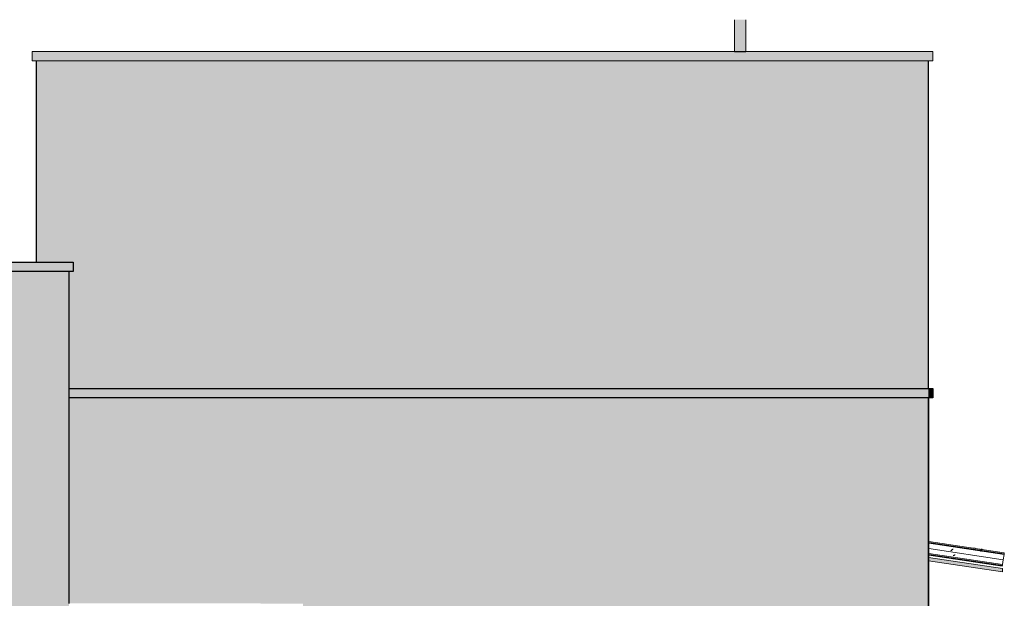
# Model space of a CAD drawing. Header units: metres. Extents: x -18.3 to 29, y -0.2 to 10.3.
# Tile 30 of 56: x -6.7 to -2.1, y 2.7 to 5.4. Entities that reach past the tile are written whole.
import ezdxf

# ---------------------------------------------------------------- set-up
doc = ezdxf.new("R2010")
doc.units = ezdxf.units.M
doc.layers.add('A-DETL', color=7, linetype='Continuous', lineweight=5, true_color=0x00a600)
for name, color, linetype, lineweight in [('A-DETL-GENF', 7, 'Continuous', 5), ('A-GLAZ-CWMG', 7, 'Continuous', 5), ('A-ROOF', 7, 'Continuous', 5), ('A-ROOF-PATT', 7, 'Continuous', 5), ('I-WALL', 7, 'Continuous', 5)]:
    doc.layers.add(name, color=color, linetype=linetype, lineweight=lineweight)

# ---------------------------------------------------------------- blocks, each defined once
blk = doc.blocks.new('FP_14-FACH_AZUL')
at = {"layer": 'A-GLAZ-CWMG'}
blk.add_line((-11.235, 2.8798), (-10.8854, 2.8274), dxfattribs=at)
blk = doc.blocks.new('FP_15-FACH_AZUL')
at = {"layer": 'A-GLAZ-CWMG', "color": 9, "true_color": 0xc0c0c0}
for p, q in [((-11.1176, 2.877), (-11.1185, 2.8767)), ((-11.1167, 2.8773), (-11.1176, 2.877)), ((-11.1158, 2.8777), (-11.1167, 2.8773)), ((-11.1149, 2.8781), (-11.1158, 2.8777)), ((-11.114, 2.8785), (-11.1149, 2.8781)), ((-11.113, 2.8789), (-11.114, 2.8785)), ((-11.1121, 2.8794), (-11.113, 2.8789)), ((-11.1112, 2.88), (-11.1121, 2.8794)), ((-11.1102, 2.8806), (-11.1112, 2.88)), ((-11.1093, 2.8812), (-11.1102, 2.8806))]:
    blk.add_line(p, q, dxfattribs=at)
blk = doc.blocks.new('FP_16-FACH_AZUL')
at = {"layer": 'A-GLAZ-CWMG'}
blk.add_line((-10.8772, 2.8821), (-11.235, 2.9358), dxfattribs=at)
at = {"layer": 'A-GLAZ-CWMG', "color": 9, "true_color": 0xc0c0c0}
for p, q in [((-11.128, 2.9007), (-11.1292, 2.8994)), ((-11.1267, 2.9019), (-11.128, 2.9007)), ((-11.1255, 2.9031), (-11.1267, 2.9019)), ((-11.1243, 2.9042), (-11.1255, 2.9031)), ((-11.1231, 2.9053), (-11.1243, 2.9042)), ((-11.1218, 2.9064), (-11.1231, 2.9053)), ((-11.1206, 2.9074), (-11.1218, 2.9064)), ((-11.1194, 2.9083), (-11.1206, 2.9074)), ((-11.0317, 2.9059), (-11.0151, 2.9034)), ((-10.9881, 2.8986), (-10.9891, 2.8984)), ((-10.987, 2.8987), (-10.9881, 2.8986)), ((-10.9859, 2.8988), (-10.987, 2.8987)), ((-10.9849, 2.8988), (-10.9859, 2.8988)), ((-10.9838, 2.8987), (-10.9849, 2.8988))]:
    blk.add_line(p, q, dxfattribs=at)
blk = doc.blocks.new('FP_17-FACH_AZUL')
at = {"layer": 'A-GLAZ-CWMG'}
blk.add_line((-10.8767, 2.8854), (-11.235, 2.9391), dxfattribs=at)
at = {"layer": 'A-GLAZ-CWMG', "color": 9, "true_color": 0xc0c0c0}
for p, q in [((-11.0313, 2.9089), (-11.0147, 2.9064)), ((-10.9877, 2.9013), (-10.9888, 2.901)), ((-10.9866, 2.9015), (-10.9877, 2.9013)), ((-10.9856, 2.9016), (-10.9866, 2.9015)), ((-10.9845, 2.9017), (-10.9856, 2.9016)), ((-10.9834, 2.9017), (-10.9845, 2.9017)), ((-10.9824, 2.9017), (-10.9834, 2.9017)), ((-10.9814, 2.9016), (-10.9824, 2.9017))]:
    blk.add_line(p, q, dxfattribs=at)
blk = doc.blocks.new('FP_18-FACH_AZUL')
at = {"layer": 'A-GLAZ-CWMG'}
blk.add_line((-10.876, 2.8904), (-11.235, 2.9442), dxfattribs=at)
at = {"layer": 'A-GLAZ-CWMG', "color": 9, "true_color": 0xc0c0c0}
for p, q in [((-11.0307, 2.9133), (-11.0142, 2.9108)), ((-10.9871, 2.9052), (-10.9884, 2.9047)), ((-10.9858, 2.9055), (-10.9871, 2.9052)), ((-10.9846, 2.9058), (-10.9858, 2.9055)), ((-10.9834, 2.906), (-10.9846, 2.9058)), ((-10.9821, 2.9062), (-10.9834, 2.906)), ((-10.9809, 2.9063), (-10.9821, 2.9062)), ((-10.9797, 2.9063), (-10.9809, 2.9063))]:
    blk.add_line(p, q, dxfattribs=at)
blk = doc.blocks.new('Rectangular Mullion - Telha Fibrocimento - Ondulada-1909083-FACH_AZUL')
at = {"layer": 'A-GLAZ-CWMG', "true_color": 0xc0c0c0}
h = blk.add_hatch(dxfattribs=at)
h.set_pattern_fill('FP_2', color=9, style=0, pattern_type=2)
h.set_pattern_definition([(0, (-16.219, 1.2), (0.4064, 0.1016), [0.01676, -0.28804, 0.01676, -0.28804, -1.626]), (0, (-16.219, 1.2), (0.4064, 0.1016), [-0.6096, 0.01676, -0.59284, 0.01676, -0.28804, -0.7112]), (0, (-16.219, 1.2), (0.4064, 0.1016), [-1.524, 0.01676, -0.18644, 0.01676, -0.49124]), (120, (-16.066, 1.251), (-0.2911882, 0.3011527), [0.01676, -0.28804, 0.01676, -0.28804, -1.626]), (120, (-16.066, 1.251), (-0.2911882, 0.3011527), [-0.6096, 0.01676, -0.59284, 0.01676, -0.28804, -0.7112]), (120, (-16.066, 1.251), (-0.2911882, 0.3011527), [-1.524, 0.01676, -0.18644, 0.01676, -0.49124]), (240, (-16.015, 1.454), (-0.1152118, -0.4027527), [0.01676, -0.28804, 0.01676, -0.28804, -1.626]), (240, (-16.015, 1.454), (-0.1152118, -0.4027527), [-0.6096, 0.01676, -0.59284, 0.01676, -0.28804, -0.7112]), (240, (-16.015, 1.454), (-0.1152118, -0.4027527), [-1.524, 0.01676, -0.18644, 0.01676, -0.49124])])
h.paths.add_polyline_path([(-10.885, 2.83), (-10.8843, 2.8349), (-11.235, 2.8875), (-11.235, 2.8825), (-10.8916, 2.831)])
at = {"layer": 'A-GLAZ-CWMG'}
for p, q in [((-10.881, 2.8568), (-11.235, 2.9099)), ((-10.8843, 2.8349), (-11.235, 2.8875)), ((-10.885, 2.83), (-11.235, 2.8825)), ((-10.881, 2.8568), (-10.8843, 2.8349)), ((-10.881, 2.8568), (-10.8772, 2.8821)), ((-10.8772, 2.8825), (-10.8767, 2.8854)), ((-10.8767, 2.8857), (-10.876, 2.8904)), ((-10.8854, 2.8274), (-10.8851, 2.8298)), ((-10.8843, 2.8349), (-10.885, 2.83))]:
    blk.add_line(p, q, dxfattribs=at)
for name in ['FP_18-FACH_AZUL', 'FP_17-FACH_AZUL', 'FP_16-FACH_AZUL', 'FP_14-FACH_AZUL', 'FP_15-FACH_AZUL']:
    blk.add_blockref(name, (0, 0), dxfattribs=at)
blk = doc.blocks.new('FP_20-FACH_AZUL')
at = {"layer": 'A-GLAZ-CWMG'}
blk.add_line((-11.235, 2.8798), (-10.8854, 2.8274), dxfattribs=at)
blk = doc.blocks.new('FP_21-FACH_AZUL')
at = {"layer": 'A-GLAZ-CWMG'}
blk.add_line((-10.876, 2.8904), (-11.235, 2.9442), dxfattribs=at)
at = {"layer": 'A-GLAZ-CWMG', "color": 9, "true_color": 0xc0c0c0}
for p, q in [((-11.0307, 2.914), (-11.0141, 2.9115)), ((-10.9857, 2.9067), (-10.9866, 2.9066)), ((-10.9845, 2.9068), (-10.9857, 2.9067)), ((-10.9833, 2.9069), (-10.9845, 2.9068)), ((-10.9821, 2.9068), (-10.9833, 2.9069)), ((-10.9809, 2.9067), (-10.9821, 2.9068))]:
    blk.add_line(p, q, dxfattribs=at)
blk = doc.blocks.new('Rectangular Mullion - Telha Fibrocimento - Ondulada-V19-FACH_AZUL')
at = {"layer": 'A-GLAZ-CWMG'}
for p, q in [((-10.876, 2.89), (-10.876, 2.8904)), ((-10.8854, 2.8274), (-10.8854, 2.8279))]:
    blk.add_line(p, q, dxfattribs=at)
for name in ['FP_21-FACH_AZUL', 'FP_20-FACH_AZUL']:
    blk.add_blockref(name, (0, 0), dxfattribs=at)
blk = doc.blocks.new('FP_23-FACH_AZUL')
at = {"layer": 'A-GLAZ-CWMG'}
blk.add_line((-11.235, 2.8798), (-10.8854, 2.8274), dxfattribs=at)
at = {"layer": 'A-GLAZ-CWMG', "color": 9, "true_color": 0xc0c0c0}
for p, q in [((-11.1197, 2.8621), (-11.1206, 2.8624)), ((-11.1188, 2.8619), (-11.1197, 2.8621)), ((-11.1178, 2.8617), (-11.1188, 2.8619))]:
    blk.add_line(p, q, dxfattribs=at)
blk = doc.blocks.new('FP_24-FACH_AZUL')
at = {"layer": 'A-GLAZ-CWMG'}
blk.add_line((-10.876, 2.8904), (-11.235, 2.9442), dxfattribs=at)
at = {"layer": 'A-GLAZ-CWMG', "color": 9, "true_color": 0xc0c0c0}
for p, q in [((-10.9868, 2.9073), (-10.988, 2.9072)), ((-10.9856, 2.9073), (-10.9868, 2.9073)), ((-10.9844, 2.9072), (-10.9856, 2.9073))]:
    blk.add_line(p, q, dxfattribs=at)
blk = doc.blocks.new('Rectangular Mullion - Telha Fibrocimento - Ondulada-V22-FACH_AZUL')
at = {"layer": 'A-GLAZ-CWMG'}
for p, q in [((-10.876, 2.89), (-10.876, 2.8904)), ((-10.8854, 2.8274), (-10.8854, 2.8279))]:
    blk.add_line(p, q, dxfattribs=at)
for name in ['FP_24-FACH_AZUL', 'FP_23-FACH_AZUL']:
    blk.add_blockref(name, (0, 0), dxfattribs=at)
blk = doc.blocks.new('RUFO_1_ - RUFO_1_-1923193-FACH_AZUL')
at = {"layer": 'A-ROOF-PATT', "true_color": 0xc0c0c0}
for points in [[(-11.235, 5.225), (-11.215, 5.225), (-11.215, 5.27), (-15.49, 5.27), (-15.49, 5.225), (-11.2367, 5.225)], [(-15.3207, 4.225), (-15.295, 4.225), (-15.295, 4.27), (-18.255, 4.27), (-18.255, 4.225), (-15.4651, 4.225)], [(-11.235, 3.625), (-11.235, 3.67), (-15.315, 3.67), (-15.315, 3.625), (-11.3141, 3.625)], [(-11.2324, 3.625), (-11.215, 3.625), (-11.215, 3.67), (-11.235, 3.67), (-11.235, 3.65), (-11.2325, 3.6258)]]:
    blk.add_hatch(color=9, dxfattribs=at).paths.add_polyline_path(points)
at = {"layer": 'A-ROOF'}
for p, q in [((-15.49, 5.27), (-12.156, 5.27)), ((-15.49, 5.27), (-15.49, 5.225)), ((-12.1029, 5.27), (-11.215, 5.27)), ((-11.215, 5.27), (-11.215, 5.225)), ((-15.47, 5.225), (-15.49, 5.225)), ((-11.215, 5.225), (-11.235, 5.225)), ((-18.255, 4.27), (-15.47, 4.27)), ((-15.315, 4.225), (-18.255, 4.225)), ((-11.235, 3.67), (-11.235, 3.625)), ((-11.215, 3.67), (-11.235, 3.67)), ((-11.235, 3.65), (-11.2324, 3.625)), ((-11.215, 3.625), (-11.215, 3.67)), ((-11.2324, 3.625), (-11.215, 3.625))]:
    blk.add_line(p, q, dxfattribs=at)

msp = doc.modelspace()

# ---------------------------------------------------------------- hatches: boundary and pattern name
at = {"layer": 'A-DETL-GENF', "true_color": 0xebebeb}
msp.add_hatch(color=7, dxfattribs=at).paths.add_polyline_path([(-3.29, 5.27), (-3.29, 5.4203), (-3.343, 5.4203), (-3.343, 5.27)])
at = {"layer": 'A-DETL-GENF', "true_color": 0x5184b0}
h = msp.add_hatch(color=145, dxfattribs=at)
h.paths.add_polyline_path([(-2.4221, -0.06), (-2.4221, 3.625), (-6.5021, 3.625), (-6.5021, 2.65), (-5.392, 2.6496), (-5.3919, -0.02), (-4.9107, -0.0585), (-2.5012, -0.06)])
h.paths.add_polyline_path([(-6.2573, 0.3779), (-6.2407, 0.3779), (-6.2407, 0.5311), (-6.2732, 0.5311), (-6.2732, 0.3779)])
h.paths.add_polyline_path([(-6.3439, 0.3779), (-6.301, 0.3779), (-6.301, 0.4104), (-6.3637, 0.4104), (-6.3637, 0.3779)])
h.paths.add_polyline_path([(-6.1803, 0.3779), (-6.1803, 0.5311), (-6.2128, 0.5311), (-6.2128, 0.3779)])
h.paths.add_polyline_path([(-6.4451, 0.3779), (-6.3915, 0.3779), (-6.3915, 0.4104), (-6.4542, 0.4104), (-6.4542, 0.3779)])
h.paths.add_polyline_path([(-6.1524, 0.3779), (-6.1199, 0.3779), (-6.1199, 0.4405), (-6.1524, 0.4405), (-6.1524, 0.4104)])
h.paths.add_polyline_path([(-6.0642, 0.3779), (-6.0015, 0.3779), (-6.0015, 0.4104), (-6.0642, 0.4104)])
h.paths.add_polyline_path([(-5.9737, 0.3779), (-5.911, 0.3779), (-5.911, 0.4104), (-5.9737, 0.4104)])
h.paths.add_polyline_path([(-5.8832, 0.3779), (-5.8507, 0.3779), (-5.8507, 0.5311), (-5.8832, 0.5311), (-5.8832, 0.4104)])
h.paths.add_polyline_path([(-5.8228, 0.3779), (-5.7903, 0.3779), (-5.7903, 0.5311), (-5.8228, 0.5311), (-5.8228, 0.3881)])
h.paths.add_polyline_path([(-5.7299, 0.3779), (-5.7299, 0.4405), (-5.7624, 0.4405), (-5.7624, 0.3779), (-5.7565, 0.3779)])
h.paths.add_polyline_path([(-6.301, 0.4382), (-6.301, 0.4707), (-6.4542, 0.4707), (-6.4542, 0.4382), (-6.316, 0.4382)])
h.paths.add_polyline_path([(-5.9737, 0.4382), (-5.911, 0.4382), (-5.911, 0.4707), (-6.0642, 0.4707), (-6.0642, 0.4382), (-6.0015, 0.4382)])
h.paths.add_polyline_path([(-6.1524, 0.4684), (-6.1199, 0.4684), (-6.1199, 0.5311), (-6.1524, 0.5311)])
h.paths.add_polyline_path([(-5.7565, 0.4684), (-5.7299, 0.4684), (-5.7299, 0.5311), (-5.7624, 0.5311), (-5.7624, 0.4684)])
h.paths.add_polyline_path([(-6.4542, 0.4986), (-6.301, 0.4986), (-6.301, 0.5311), (-6.4542, 0.5311)])
h.paths.add_polyline_path([(-5.911, 0.4986), (-5.911, 0.5311), (-6.0642, 0.5311), (-6.0642, 0.4986), (-5.9435, 0.4986)])
h.paths.add_polyline_path([(-6.4542, 0.5589), (-6.4217, 0.5589), (-6.4217, 0.6216), (-6.4542, 0.6216), (-6.4542, 0.621)])
h.paths.add_polyline_path([(-6.301, 0.5589), (-6.301, 0.7121), (-6.3335, 0.7121), (-6.3335, 0.5589)])
h.paths.add_polyline_path([(-6.2732, 0.5589), (-6.1199, 0.5589), (-6.1199, 0.5914), (-6.2732, 0.5914)])
h.paths.add_polyline_path([(-6.3939, 0.5589), (-6.3614, 0.5589), (-6.3614, 0.7121), (-6.3939, 0.7121), (-6.3939, 0.621)])
h.paths.add_polyline_path([(-6.0317, 0.5589), (-6.0317, 0.6216), (-6.0642, 0.6216), (-6.0642, 0.5589)])
h.paths.add_polyline_path([(-5.7624, 0.5589), (-5.7299, 0.5589), (-5.7299, 0.5914), (-5.8832, 0.5914), (-5.8832, 0.5589), (-5.7903, 0.5589)])
h.paths.add_polyline_path([(-6.0039, 0.5589), (-5.9714, 0.5589), (-5.9714, 0.7121), (-6.0039, 0.7121), (-6.0039, 0.5774)])
h.paths.add_polyline_path([(-5.911, 0.5589), (-5.911, 0.7121), (-5.9435, 0.7121), (-5.9435, 0.5589)])
h.paths.add_polyline_path([(-6.1321, 0.6193), (-6.1199, 0.6193), (-6.1199, 0.6518), (-6.2732, 0.6518), (-6.2732, 0.6193), (-6.1826, 0.6193)])
h.paths.add_polyline_path([(-5.7402, 0.6193), (-5.7299, 0.6193), (-5.7299, 0.6518), (-5.8832, 0.6518), (-5.8832, 0.6193), (-5.7565, 0.6193)])
h.paths.add_polyline_path([(-6.4217, 0.6495), (-6.4217, 0.7121), (-6.4542, 0.7121), (-6.4542, 0.6495)])
h.paths.add_polyline_path([(-6.0642, 0.6495), (-6.0317, 0.6495), (-6.0317, 0.7121), (-6.0642, 0.7121), (-6.0642, 0.7083)])
h.paths.add_polyline_path([(-6.2105, 0.6796), (-6.2105, 0.7121), (-6.2732, 0.7121), (-6.2732, 0.6796), (-6.2573, 0.6796)])
h.paths.add_polyline_path([(-6.1826, 0.6796), (-6.1199, 0.6796), (-6.1199, 0.7121), (-6.1826, 0.7121), (-6.1826, 0.692)])
h.paths.add_polyline_path([(-5.8832, 0.6796), (-5.8205, 0.6796), (-5.8205, 0.7121), (-5.8832, 0.7121), (-5.8832, 0.7083)])
h.paths.add_polyline_path([(-5.7565, 0.6796), (-5.7299, 0.6796), (-5.7299, 0.7121), (-5.7926, 0.7121), (-5.7926, 0.6796)])
h.paths.add_polyline_path([(-6.4542, 0.7679), (-6.3915, 0.7679), (-6.3915, 0.8004), (-6.4542, 0.8004), (-6.4542, 0.7955)])
h.paths.add_polyline_path([(-6.2407, 0.7679), (-6.2407, 0.9211), (-6.2732, 0.9211), (-6.2732, 0.7679), (-6.2573, 0.7679)])
h.paths.add_polyline_path([(-6.1803, 0.7679), (-6.1803, 0.9211), (-6.2128, 0.9211), (-6.2128, 0.7679)])
h.paths.add_polyline_path([(-6.3637, 0.7679), (-6.301, 0.7679), (-6.301, 0.8004), (-6.3637, 0.8004), (-6.3637, 0.7955)])
h.paths.add_polyline_path([(-6.1524, 0.7679), (-6.1199, 0.7679), (-6.1199, 0.8305), (-6.1524, 0.8305), (-6.1524, 0.7955)])
h.paths.add_polyline_path([(-5.8191, 0.7679), (-5.7903, 0.7679), (-5.7903, 0.9211), (-5.8228, 0.9211), (-5.8228, 0.7679)])
h.paths.add_polyline_path([(-6.0069, 0.7679), (-6.0015, 0.7679), (-6.0015, 0.8004), (-6.0642, 0.8004), (-6.0642, 0.7679)])
h.paths.add_polyline_path([(-5.9737, 0.7679), (-5.911, 0.7679), (-5.911, 0.8004), (-5.9737, 0.8004), (-5.9737, 0.7955)])
h.paths.add_polyline_path([(-5.8507, 0.7679), (-5.8507, 0.9211), (-5.8832, 0.9211), (-5.8832, 0.7679), (-5.8817, 0.7679)])
h.paths.add_polyline_path([(-5.7624, 0.7679), (-5.7299, 0.7679), (-5.7299, 0.8305), (-5.7624, 0.8305), (-5.7624, 0.7955)])
h.paths.add_polyline_path([(-6.3825, 0.8282), (-6.301, 0.8282), (-6.301, 0.8607), (-6.4542, 0.8607), (-6.4542, 0.8282), (-6.3915, 0.8282)])
h.paths.add_polyline_path([(-5.911, 0.8282), (-5.911, 0.8607), (-6.0642, 0.8607), (-6.0642, 0.8282), (-5.926, 0.8282)])
h.paths.add_polyline_path([(-6.1524, 0.8584), (-6.1199, 0.8584), (-6.1199, 0.9211), (-6.1524, 0.9211), (-6.1524, 0.8828)])
h.paths.add_polyline_path([(-5.7565, 0.8584), (-5.7299, 0.8584), (-5.7299, 0.9211), (-5.7624, 0.9211), (-5.7624, 0.8584)])
h.paths.add_polyline_path([(-6.4542, 0.8886), (-6.301, 0.8886), (-6.301, 0.9211), (-6.4542, 0.9211)])
h.paths.add_polyline_path([(-6.0642, 0.8886), (-5.911, 0.8886), (-5.911, 0.9211), (-6.0642, 0.9211)])
h.paths.add_polyline_path([(-6.2573, 0.9489), (-6.1199, 0.9489), (-6.1199, 0.9814), (-6.2732, 0.9814), (-6.2732, 0.9489)])
h.paths.add_polyline_path([(-6.3939, 0.9489), (-6.3614, 0.9489), (-6.3614, 1.1021), (-6.3939, 1.1021), (-6.3939, 0.97)])
h.paths.add_polyline_path([(-6.4542, 0.9489), (-6.4217, 0.9489), (-6.4217, 1.0116), (-6.4542, 1.0116), (-6.4542, 0.97)])
h.paths.add_polyline_path([(-6.3335, 0.9489), (-6.301, 0.9489), (-6.301, 1.1021), (-6.3335, 1.1021), (-6.3335, 0.97)])
h.paths.add_polyline_path([(-5.911, 0.9489), (-5.911, 1.1021), (-5.9435, 1.1021), (-5.9435, 0.9489)])
h.paths.add_polyline_path([(-6.0317, 0.9489), (-6.0317, 1.0116), (-6.0642, 1.0116), (-6.0642, 0.9489)])
h.paths.add_polyline_path([(-6.0039, 0.9489), (-5.9714, 0.9489), (-5.9714, 1.1021), (-6.0039, 1.1021), (-6.0039, 0.97)])
h.paths.add_polyline_path([(-5.8228, 0.9489), (-5.7299, 0.9489), (-5.7299, 0.9814), (-5.8832, 0.9814), (-5.8832, 0.9489), (-5.8507, 0.9489)])
h.paths.add_polyline_path([(-6.2573, 1.0093), (-6.1199, 1.0093), (-6.1199, 1.0418), (-6.2732, 1.0418), (-6.2732, 1.0093)])
h.paths.add_polyline_path([(-5.7565, 1.0093), (-5.7299, 1.0093), (-5.7299, 1.0418), (-5.8832, 1.0418), (-5.8832, 1.0093), (-5.7926, 1.0093)])
h.paths.add_polyline_path([(-6.4542, 1.0395), (-6.4217, 1.0395), (-6.4217, 1.1021), (-6.4542, 1.1021), (-6.4542, 1.0573)])
h.paths.add_polyline_path([(-6.0317, 1.0395), (-6.0317, 1.1021), (-6.0642, 1.1021), (-6.0642, 1.0395)])
h.paths.add_polyline_path([(-6.1321, 1.0696), (-6.1199, 1.0696), (-6.1199, 1.1021), (-6.1826, 1.1021), (-6.1826, 1.0696), (-6.1524, 1.0696)])
h.paths.add_polyline_path([(-6.2105, 1.0696), (-6.2105, 1.1021), (-6.2732, 1.1021), (-6.2732, 1.0696), (-6.2573, 1.0696)])
h.paths.add_polyline_path([(-5.8832, 1.0696), (-5.8205, 1.0696), (-5.8205, 1.1021), (-5.8832, 1.1021), (-5.8832, 1.0908)])
h.paths.add_polyline_path([(-5.7565, 1.0696), (-5.7299, 1.0696), (-5.7299, 1.1021), (-5.7926, 1.1021), (-5.7926, 1.0696), (-5.7624, 1.0696)])
h.paths.add_polyline_path([(-6.1803, 1.1579), (-6.1803, 1.3111), (-6.2128, 1.3111), (-6.2128, 1.1579)])
h.paths.add_polyline_path([(-6.2732, 1.1579), (-6.2407, 1.1579), (-6.2407, 1.3111), (-6.2732, 1.3111), (-6.2732, 1.1904)])
h.paths.add_polyline_path([(-6.3439, 1.1579), (-6.301, 1.1579), (-6.301, 1.1904), (-6.3637, 1.1904), (-6.3637, 1.1579)])
h.paths.add_polyline_path([(-6.3915, 1.1579), (-6.3915, 1.1904), (-6.4542, 1.1904), (-6.4542, 1.1579), (-6.425, 1.1579)])
h.paths.add_polyline_path([(-6.1524, 1.1579), (-6.1199, 1.1579), (-6.1199, 1.2205), (-6.1524, 1.2205), (-6.1524, 1.1904)])
h.paths.add_polyline_path([(-5.8191, 1.1579), (-5.7903, 1.1579), (-5.7903, 1.3111), (-5.8228, 1.3111), (-5.8228, 1.1579)])
h.paths.add_polyline_path([(-5.8817, 1.1579), (-5.8507, 1.1579), (-5.8507, 1.3111), (-5.8832, 1.3111), (-5.8832, 1.1579)])
h.paths.add_polyline_path([(-5.911, 1.1579), (-5.911, 1.1904), (-5.9737, 1.1904), (-5.9737, 1.1579), (-5.9443, 1.1579)])
h.paths.add_polyline_path([(-6.0069, 1.1579), (-6.0015, 1.1579), (-6.0021, 1.1904), (-6.0642, 1.1904), (-6.0642, 1.1579), (-6.0121, 1.1579)])
h.paths.add_polyline_path([(-5.7565, 1.1579), (-5.7299, 1.1579), (-5.7299, 1.2205), (-5.7624, 1.2205), (-5.7624, 1.1579)])
h.paths.add_polyline_path([(-6.3915, 1.2182), (-6.301, 1.2182), (-6.301, 1.2507), (-6.4542, 1.2507), (-6.4542, 1.2182), (-6.428, 1.2182)])
h.paths.add_polyline_path([(-6.0642, 1.2182), (-5.911, 1.2182), (-5.911, 1.2507), (-6.0642, 1.2507), (-6.0642, 1.2318)])
h.paths.add_polyline_path([(-6.1321, 1.2484), (-6.1199, 1.2484), (-6.1199, 1.3111), (-6.1524, 1.3111), (-6.1524, 1.2484)])
h.paths.add_polyline_path([(-5.7624, 1.2484), (-5.7299, 1.2484), (-5.7299, 1.3111), (-5.7624, 1.3111)])
h.paths.add_polyline_path([(-6.3614, 1.2786), (-6.301, 1.2786), (-6.301, 1.3111), (-6.4542, 1.3111), (-6.4542, 1.2786), (-6.3825, 1.2786)])
h.paths.add_polyline_path([(-6.0069, 1.2786), (-5.911, 1.2786), (-5.911, 1.3111), (-6.0642, 1.3111), (-6.0642, 1.2786), (-6.0317, 1.2786)])
h.paths.add_polyline_path([(-6.1524, 1.3389), (-6.1199, 1.3389), (-6.1199, 1.3714), (-6.2732, 1.3714), (-6.2732, 1.3389), (-6.1803, 1.3389)])
h.paths.add_polyline_path([(-6.4217, 1.3389), (-6.4217, 1.4016), (-6.4542, 1.4016), (-6.4542, 1.3389), (-6.434, 1.3389)])
h.paths.add_polyline_path([(-6.3939, 1.3389), (-6.3614, 1.3389), (-6.3614, 1.4921), (-6.3939, 1.4921), (-6.3939, 1.4016)])
h.paths.add_polyline_path([(-6.3335, 1.3389), (-6.301, 1.3389), (-6.301, 1.4921), (-6.3335, 1.4921), (-6.3335, 1.3714)])
h.paths.add_polyline_path([(-5.8817, 1.3389), (-5.7299, 1.3389), (-5.7299, 1.3714), (-5.8832, 1.3714), (-5.8832, 1.3389)])
h.paths.add_polyline_path([(-5.911, 1.3389), (-5.911, 1.4921), (-5.9435, 1.4921), (-5.9435, 1.3389)])
h.paths.add_polyline_path([(-6.0317, 1.3389), (-6.0317, 1.4016), (-6.0642, 1.4016), (-6.0642, 1.3389)])
h.paths.add_polyline_path([(-6.0039, 1.3389), (-5.9714, 1.3389), (-5.9714, 1.4921), (-6.0039, 1.4921), (-6.0039, 1.3539)])
h.paths.add_polyline_path([(-6.2573, 1.3993), (-6.1199, 1.3993), (-6.1199, 1.4318), (-6.2732, 1.4318), (-6.2732, 1.3993)])
h.paths.add_polyline_path([(-5.7402, 1.3993), (-5.7299, 1.3993), (-5.7299, 1.4318), (-5.8832, 1.4318), (-5.8832, 1.3993), (-5.7565, 1.3993)])
h.paths.add_polyline_path([(-6.4386, 1.4295), (-6.4217, 1.4295), (-6.4217, 1.4921), (-6.4542, 1.4921), (-6.4542, 1.4295)])
h.paths.add_polyline_path([(-6.0317, 1.4295), (-6.0317, 1.4921), (-6.0642, 1.4921), (-6.0642, 1.4295)])
h.paths.add_polyline_path([(-6.2573, 1.4596), (-6.2105, 1.4596), (-6.2105, 1.4921), (-6.2732, 1.4921), (-6.2732, 1.4596)])
h.paths.add_polyline_path([(-6.1321, 1.4596), (-6.1199, 1.4596), (-6.1199, 1.4921), (-6.1826, 1.4921), (-6.1826, 1.4596), (-6.1524, 1.4596)])
h.paths.add_polyline_path([(-5.8817, 1.4596), (-5.8205, 1.4596), (-5.8205, 1.4921), (-5.8832, 1.4921), (-5.8832, 1.4596)])
h.paths.add_polyline_path([(-5.7565, 1.4596), (-5.7299, 1.4596), (-5.7299, 1.4921), (-5.7926, 1.4921), (-5.7926, 1.4596), (-5.7624, 1.4596)])
h.paths.add_polyline_path([(-6.3439, 1.5479), (-6.301, 1.5479), (-6.301, 1.5804), (-6.3637, 1.5804), (-6.3637, 1.5479)])
h.paths.add_polyline_path([(-6.2732, 1.5479), (-6.2407, 1.5479), (-6.2407, 1.7011), (-6.2732, 1.7011), (-6.2732, 1.5804)])
h.paths.add_polyline_path([(-6.2128, 1.5479), (-6.1803, 1.5479), (-6.1803, 1.7011), (-6.2128, 1.7011), (-6.2128, 1.5581)])
h.paths.add_polyline_path([(-6.3915, 1.5479), (-6.3915, 1.5804), (-6.4542, 1.5804), (-6.4542, 1.5479), (-6.4451, 1.5479)])
h.paths.add_polyline_path([(-6.1524, 1.5479), (-6.1199, 1.5479), (-6.1199, 1.6105), (-6.1524, 1.6105), (-6.1524, 1.5804)])
h.paths.add_polyline_path([(-6.0642, 1.5479), (-6.0015, 1.5479), (-6.0015, 1.5804), (-6.0642, 1.5804)])
h.paths.add_polyline_path([(-5.9737, 1.5479), (-5.911, 1.5479), (-5.911, 1.5804), (-5.9737, 1.5804)])
h.paths.add_polyline_path([(-5.7565, 1.5479), (-5.7299, 1.5479), (-5.7299, 1.6105), (-5.7624, 1.6105), (-5.7624, 1.5479)])
h.paths.add_polyline_path([(-5.7903, 1.5479), (-5.7903, 1.7011), (-5.8228, 1.7011), (-5.8228, 1.5479)])
h.paths.add_polyline_path([(-5.8832, 1.5479), (-5.8507, 1.5479), (-5.8507, 1.7011), (-5.8832, 1.7011), (-5.8832, 1.5804)])
h.paths.add_polyline_path([(-6.3637, 1.6082), (-6.301, 1.6082), (-6.301, 1.6407), (-6.4542, 1.6407), (-6.4542, 1.6082), (-6.3825, 1.6082)])
h.paths.add_polyline_path([(-6.0069, 1.6082), (-5.911, 1.6082), (-5.911, 1.6407), (-6.0642, 1.6407), (-6.0642, 1.6082), (-6.0514, 1.6082)])
h.paths.add_polyline_path([(-6.1199, 1.6384), (-6.1199, 1.7011), (-6.1524, 1.7011), (-6.1524, 1.6384), (-6.1321, 1.6384)])
h.paths.add_polyline_path([(-5.7299, 1.6384), (-5.7299, 1.7011), (-5.7624, 1.7011), (-5.7624, 1.6384), (-5.7565, 1.6384)])
h.paths.add_polyline_path([(-6.3335, 1.6686), (-6.301, 1.6686), (-6.301, 1.7011), (-6.4542, 1.7011), (-6.4542, 1.6686), (-6.3614, 1.6686)])
h.paths.add_polyline_path([(-6.0642, 1.6686), (-5.911, 1.6686), (-5.911, 1.7011), (-6.0642, 1.7011)])
h.paths.add_polyline_path([(-6.3614, 1.7289), (-6.3614, 1.8821), (-6.3939, 1.8821), (-6.3939, 1.7289), (-6.3825, 1.7289)])
h.paths.add_polyline_path([(-6.4542, 1.7289), (-6.4217, 1.7289), (-6.4217, 1.7916), (-6.4542, 1.7916), (-6.4542, 1.7429)])
h.paths.add_polyline_path([(-6.1524, 1.7289), (-6.1199, 1.7289), (-6.1199, 1.7614), (-6.2732, 1.7614), (-6.2732, 1.7289), (-6.1803, 1.7289)])
h.paths.add_polyline_path([(-6.3335, 1.7289), (-6.301, 1.7289), (-6.301, 1.8821), (-6.3335, 1.8821), (-6.3335, 1.7554)])
h.paths.add_polyline_path([(-6.0317, 1.7289), (-6.0317, 1.7916), (-6.0642, 1.7916), (-6.0642, 1.7289)])
h.paths.add_polyline_path([(-5.8817, 1.7289), (-5.7299, 1.7289), (-5.7299, 1.7614), (-5.8832, 1.7614), (-5.8832, 1.7289)])
h.paths.add_polyline_path([(-5.911, 1.7289), (-5.911, 1.8821), (-5.9435, 1.8821), (-5.9435, 1.7289)])
h.paths.add_polyline_path([(-6.0039, 1.7289), (-5.9714, 1.7289), (-5.9714, 1.8821), (-6.0039, 1.8821), (-6.0039, 1.7439)])
h.paths.add_polyline_path([(-6.2573, 1.7893), (-6.1199, 1.7893), (-6.1199, 1.8218), (-6.2732, 1.8218), (-6.2732, 1.7893)])
h.paths.add_polyline_path([(-5.8832, 1.7893), (-5.7299, 1.7893), (-5.7299, 1.8218), (-5.8832, 1.8218)])
h.paths.add_polyline_path([(-6.4542, 1.8195), (-6.4217, 1.8195), (-6.4217, 1.8821), (-6.4542, 1.8821), (-6.4542, 1.8426)])
h.paths.add_polyline_path([(-6.0317, 1.8195), (-6.0317, 1.8821), (-6.0642, 1.8821), (-6.0642, 1.8195)])
h.paths.add_polyline_path([(-6.1524, 1.8496), (-6.1199, 1.8496), (-6.1199, 1.8821), (-6.1826, 1.8821), (-6.1826, 1.8496)])
h.paths.add_polyline_path([(-6.2573, 1.8496), (-6.2105, 1.8496), (-6.2105, 1.8821), (-6.2732, 1.8821), (-6.2732, 1.8496)])
h.paths.add_polyline_path([(-5.7624, 1.8496), (-5.7299, 1.8496), (-5.7299, 1.8821), (-5.7926, 1.8821), (-5.7926, 1.8496)])
h.paths.add_polyline_path([(-5.8205, 1.8496), (-5.8205, 1.8821), (-5.8832, 1.8821), (-5.8832, 1.8496), (-5.8817, 1.8496)])
h.paths.add_polyline_path([(-6.4542, 1.9379), (-6.3915, 1.9379), (-6.3915, 1.9704), (-6.4542, 1.9704)])
h.paths.add_polyline_path([(-6.2407, 1.9379), (-6.2407, 2.0911), (-6.2732, 2.0911), (-6.2732, 1.9379), (-6.2573, 1.9379)])
h.paths.add_polyline_path([(-6.1803, 1.9379), (-6.1803, 2.0911), (-6.2128, 2.0911), (-6.2128, 1.9379)])
h.paths.add_polyline_path([(-6.1524, 1.9379), (-6.1199, 1.9379), (-6.1199, 2.0005), (-6.1524, 2.0005), (-6.1524, 1.9704)])
h.paths.add_polyline_path([(-6.301, 1.9379), (-6.301, 1.9704), (-6.3637, 1.9704), (-6.3637, 1.9379), (-6.3439, 1.9379)])
h.paths.add_polyline_path([(-5.9737, 1.9379), (-5.911, 1.9379), (-5.911, 1.9704), (-5.9737, 1.9704)])
h.paths.add_polyline_path([(-6.0069, 1.9379), (-6.0015, 1.9379), (-6.0015, 1.9704), (-6.0642, 1.9704), (-6.0642, 1.9379)])
h.paths.add_polyline_path([(-5.7624, 1.9379), (-5.7299, 1.9379), (-5.7299, 2.0005), (-5.7624, 2.0005), (-5.7624, 1.9704)])
h.paths.add_polyline_path([(-5.7903, 1.9379), (-5.7903, 2.0911), (-5.8228, 2.0911), (-5.8228, 1.9379)])
h.paths.add_polyline_path([(-5.8832, 1.9379), (-5.8507, 1.9379), (-5.8507, 2.0911), (-5.8832, 2.0911), (-5.8832, 1.9704)])
h.paths.add_polyline_path([(-6.4414, 1.9982), (-6.301, 1.9982), (-6.301, 2.0307), (-6.4542, 2.0307), (-6.4542, 1.9982)])
h.paths.add_polyline_path([(-6.0514, 1.9982), (-5.911, 1.9982), (-5.911, 2.0307), (-6.0642, 2.0307), (-6.0642, 1.9982)])
h.paths.add_polyline_path([(-6.1524, 2.0284), (-6.1199, 2.0284), (-6.1199, 2.0911), (-6.1524, 2.0911)])
h.paths.add_polyline_path([(-5.7624, 2.0284), (-5.7299, 2.0284), (-5.7299, 2.0911), (-5.7624, 2.0911)])
h.paths.add_polyline_path([(-6.4217, 2.0586), (-6.301, 2.0586), (-6.301, 2.0911), (-6.4542, 2.0911), (-6.4542, 2.0586), (-6.4451, 2.0586)])
h.paths.add_polyline_path([(-6.0642, 2.0586), (-5.911, 2.0586), (-5.911, 2.0911), (-6.0642, 2.0911)])
h.paths.add_polyline_path([(-6.2128, 2.1189), (-6.1199, 2.1189), (-6.1199, 2.1514), (-6.2732, 2.1514), (-6.2732, 2.1189), (-6.2407, 2.1189)])
h.paths.add_polyline_path([(-6.4217, 2.1189), (-6.4217, 2.1816), (-6.4542, 2.1816), (-6.4542, 2.1189)])
h.paths.add_polyline_path([(-6.3939, 2.1189), (-6.3614, 2.1189), (-6.3614, 2.2721), (-6.3939, 2.2721), (-6.3939, 2.1816)])
h.paths.add_polyline_path([(-6.301, 2.1189), (-6.301, 2.2721), (-6.3335, 2.2721), (-6.3335, 2.1189)])
h.paths.add_polyline_path([(-5.7565, 2.1189), (-5.7299, 2.1189), (-5.7299, 2.1514), (-5.8832, 2.1514), (-5.8832, 2.1189), (-5.7903, 2.1189)])
h.paths.add_polyline_path([(-6.0039, 2.1189), (-5.9714, 2.1189), (-5.9714, 2.2721), (-6.0039, 2.2721), (-6.0039, 2.1339)])
h.paths.add_polyline_path([(-6.0642, 2.1189), (-6.0317, 2.1189), (-6.0317, 2.1816), (-6.0642, 2.1816)])
h.paths.add_polyline_path([(-5.9435, 2.1189), (-5.911, 2.1189), (-5.911, 2.2721), (-5.9435, 2.2721), (-5.9435, 2.1514)])
h.paths.add_polyline_path([(-6.2105, 2.1793), (-6.1199, 2.1793), (-6.1199, 2.2118), (-6.2732, 2.2118), (-6.2732, 2.1793), (-6.2573, 2.1793)])
h.paths.add_polyline_path([(-5.7299, 2.1793), (-5.7299, 2.2118), (-5.8832, 2.2118), (-5.8832, 2.1793), (-5.7402, 2.1793)])
h.paths.add_polyline_path([(-6.4542, 2.2095), (-6.4217, 2.2095), (-6.4221, 2.2721), (-6.4542, 2.272), (-6.4542, 2.2353)])
h.paths.add_polyline_path([(-6.0317, 2.2095), (-6.0317, 2.2721), (-6.0642, 2.2721), (-6.0642, 2.2095)])
h.paths.add_polyline_path([(-6.1826, 2.2396), (-6.1199, 2.2396), (-6.1199, 2.2721), (-6.1826, 2.2721)])
h.paths.add_polyline_path([(-6.2105, 2.2396), (-6.2105, 2.2721), (-6.2732, 2.2721), (-6.2732, 2.2396), (-6.2573, 2.2396)])
h.paths.add_polyline_path([(-5.8832, 2.2396), (-5.8205, 2.2396), (-5.8205, 2.2721), (-5.8832, 2.2721), (-5.8832, 2.2608)])
h.paths.add_polyline_path([(-5.7624, 2.2396), (-5.7299, 2.2396), (-5.7299, 2.2721), (-5.7926, 2.2721), (-5.7926, 2.2396)])
h.paths.add_polyline_path([(-4.3166, 3.67), (-2.4221, 3.67), (-2.4221, 5.225), (-6.6571, 5.225), (-6.6571, 4.27), (-6.4821, 4.27), (-6.4821, 4.225), (-6.5021, 4.225), (-6.5021, 3.67), (-4.3792, 3.67)])
at = {"layer": 'A-DETL-GENF', "true_color": 0xdbcc9e}
msp.add_hatch(color=9, dxfattribs=at).paths.add_polyline_path([(-9.4221, 2.5786), (-6.5021, 2.5786), (-6.5021, 2.6986), (-9.4221, 2.6986), (-9.4221, 2.628)])
at = {"layer": 'A-ROOF', "true_color": 0xc8c8c8}
msp.add_hatch(color=9, dxfattribs=at).paths.add_polyline_path([(-2.0721, 2.8), (-2.0721, 2.8152), (-2.4221, 2.8677), (-2.4221, 2.8525), (-2.0887, 2.8025)])
at = {"layer": 'I-WALL', "true_color": 0xdbcc9e}
for points in [[(-9.4221, 2.6986), (-6.6571, 2.6986), (-6.6571, 4.225), (-9.4221, 4.225), (-9.4221, 2.977)], [(-6.6571, 2.6986), (-6.5021, 2.6986), (-6.5021, 4.225), (-6.6571, 4.225), (-6.6571, 2.8025)]]:
    msp.add_hatch(color=9, dxfattribs=at).paths.add_polyline_path(points)

# ---------------------------------------------------------------- linework, layer by layer
at = {"layer": 'A-DETL', "color": 7}
for p, q in [((-3.343, 5.4203), (-3.343, 5.27)), ((-3.29, 5.27), (-3.29, 5.4203))]:
    msp.add_line(p, q, dxfattribs=at)
at = {"layer": 'A-DETL', "color": 7, "lineweight": 15}
for p, q in [((-6.6771, 5.225), (-6.6771, 5.27)), ((-6.6771, 5.27), (-3.343, 5.27)), ((-3.29, 5.27), (-2.4021, 5.27)), ((-2.4021, 5.27), (-2.4021, 5.225)), ((-2.4021, 5.225), (-6.6771, 5.225)), ((-2.4221, 5.225), (-6.6571, 5.225)), ((-6.6571, 4.27), (-6.6571, 5.225)), ((-2.4221, 5.225), (-2.4221, 3.67))]:
    msp.add_line(p, q, dxfattribs=at)
at = {"layer": 'A-DETL', "color": 7, "lineweight": 30}
for p, q in [((-3.343, 5.27), (-3.29, 5.27)), ((-9.4421, 4.27), (-6.4821, 4.27)), ((-6.6571, 4.27), (-6.4821, 4.27)), ((-6.4821, 4.27), (-6.4821, 4.225)), ((-6.4821, 4.27), (-6.4821, 4.225)), ((-6.4821, 4.225), (-9.4421, 4.225)), ((-6.4821, 4.225), (-6.5021, 4.225)), ((-6.5021, 4.225), (-6.5021, 3.67)), ((-6.5021, 4.225), (-6.5021, 2.65)), ((-6.5021, 3.67), (-2.4221, 3.67)), ((-2.4221, 3.625), (-6.5021, 3.625)), ((-6.5021, 3.625), (-6.5021, 2.65)), ((-2.4221, -0.06), (-2.4221, 3.625))]:
    msp.add_line(p, q, dxfattribs=at)
at = {"layer": 'A-DETL', "color": 7, "lineweight": 25}
for p, q in [((-6.6571, 5.225), (-6.6571, 4.27)), ((-2.4221, 3.67), (-2.4221, 5.225)), ((-6.5021, 3.67), (-2.4021, 3.67)), ((-2.4021, 3.67), (-2.4021, 3.625)), ((-2.4021, 3.625), (-6.5021, 3.625)), ((-2.4221, 3.625), (-2.4221, -0.06))]:
    msp.add_line(p, q, dxfattribs=at)
at = {"layer": 'A-ROOF'}
for p, q in [((-2.4221, 2.8677), (-2.0721, 2.8152)), ((-2.0721, 2.8), (-2.4221, 2.8525)), ((-2.0721, 2.8152), (-2.0721, 2.8))]:
    msp.add_line(p, q, dxfattribs=at)
at = {"layer": 'I-WALL'}
msp.add_line((-6.5021, 3.67), (-6.5021, 3.625), dxfattribs=at)

# ---------------------------------------------------------------- block references
at = {"layer": 'A-GLAZ-CWMG'}
for name in ['Rectangular Mullion - Telha Fibrocimento - Ondulada-1909083-FACH_AZUL', 'Rectangular Mullion - Telha Fibrocimento - Ondulada-V19-FACH_AZUL', 'Rectangular Mullion - Telha Fibrocimento - Ondulada-V22-FACH_AZUL']:
    msp.add_blockref(name, (8.813, 0), dxfattribs=at)
at = {"layer": 'A-ROOF'}
msp.add_blockref('RUFO_1_ - RUFO_1_-1923193-FACH_AZUL', (8.813, 0), dxfattribs=at)

doc.saveas('drawing.dxf')
